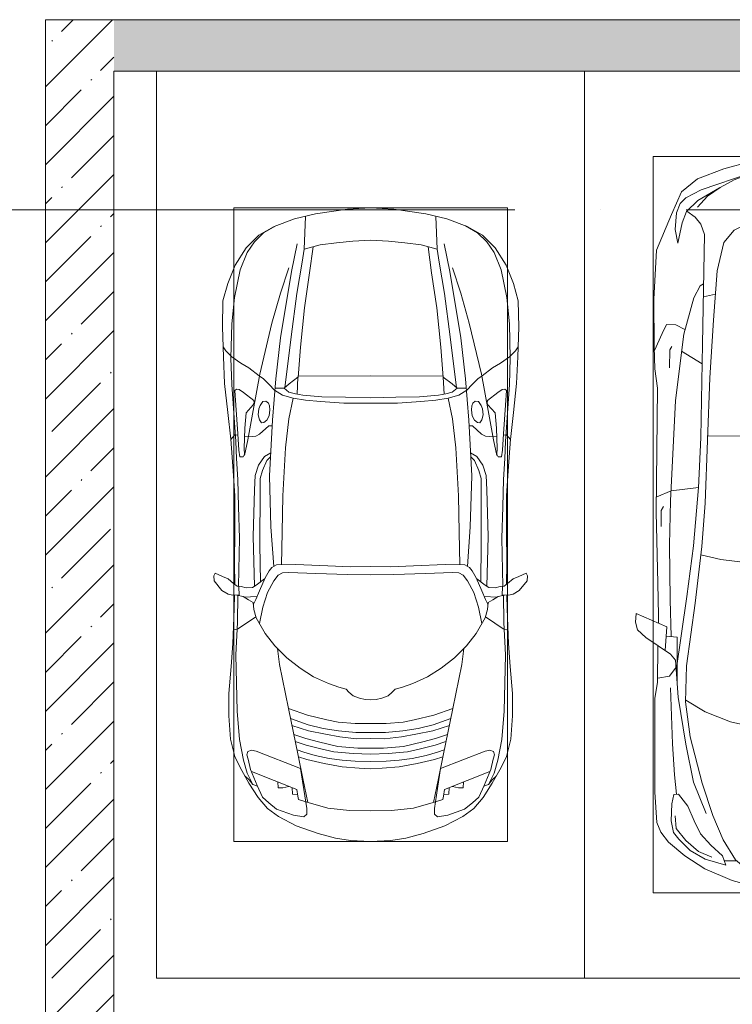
# Model space of a CAD drawing. Header units: millimetres. Extents: x -32229 to 169101, y -13689 to 125138.
# Tile 55 of 202: x -21515 to -17352, y 115608 to 121360. Entities that reach past the tile are written whole.
import ezdxf

# ---------------------------------------------------------------- set-up
doc = ezdxf.new("R2010")
doc.units = ezdxf.units.MM
doc.linetypes.add('ADSK_Линия сетки', pattern=[5000, 4000, -500, 0, -500])
for name, color, linetype, lineweight in [('A-DETL-GENF-OTLN', 7, 'Continuous', 18), ('A-WALL-____-MCUT', 7, 'Continuous', 40), ('A-WALL-____-PATT', 7, 'Continuous', 40), ('C-PRKG-____-OTLN', 7, 'Continuous', 18), ('S-GRID-____-OTLN', 7, 'Continuous', 9)]:
    doc.layers.add(name, color=color, linetype=linetype, lineweight=lineweight)
pattern_1 = [(45, (0, 0), (-228.0985, 228.0985), []), (45, (228.1, 0), (-228.0985, 228.0985), [403.225, -80.645, 6.706, -73.939])]

# ---------------------------------------------------------------- blocks, each defined once
blk = doc.blocks.new('АР_Машиноместо - 5300x2500_С-3113488--01 ЭМ')
at = {"layer": 'A-DETL-GENF-OTLN', "color": 253, "lineweight": 13, "true_color": 0xaaaaaa}
for p, q in [((1126.4, 4794.1), (970.2, 4771.8)), ((1250, 4800), (1126.4, 4794.1)), ((1250, 4800), (1373.6, 4794.1)), ((1373.6, 4794.1), (1529.8, 4771.8)), ((812.7, 4729.4), (659.1, 4669.9)), ((970.2, 4771.8), (812.7, 4729.4)), ((1122.2, 4726.4), (988.2, 4706.7)), ((1250, 4731.7), (1122.2, 4726.4)), ((1250, 4731.7), (1377.8, 4726.4)), ((1377.8, 4726.4), (1511.8, 4706.7)), ((1529.8, 4771.8), (1687.3, 4729.4)), ((1687.3, 4729.4), (1840.9, 4669.9)), ((659.1, 4669.9), (565.9, 4595.1)), ((680.7, 4606.5), (967, 4703.6)), ((873.9, 4665.1), (791.3, 4619.7)), ((988.2, 4706.7), (873.9, 4665.1)), ((1511.8, 4706.7), (1626.1, 4665.1)), ((1819.3, 4606.5), (1533, 4703.6)), ((1626.1, 4665.1), (1708.7, 4619.7)), ((1840.9, 4669.9), (1934.1, 4595.1)), ((590.7, 4560.1), (680.7, 4606.5)), ((788.5, 4617.7), (661.8, 4543.1)), ((791.3, 4619.7), (717.1, 4568.9)), ((1708.7, 4619.7), (1782.9, 4568.9)), ((1711.5, 4617.7), (1838.2, 4543.1)), ((1909.3, 4560.1), (1819.3, 4606.5)), ((565.9, 4595.1), (507.1, 4462.6)), ((557.5, 4525.7), (590.7, 4560.1)), ((717.1, 4568.9), (659.6, 4505.3)), ((1782.9, 4568.9), (1840.4, 4505.3)), ((1942.5, 4525.7), (1909.3, 4560.1)), ((1934.1, 4595.1), (1992.9, 4462.6)), ((536.4, 4471.4), (557.5, 4525.7)), ((661.8, 4543.1), (594.6, 4479.3)), ((1838.2, 4543.1), (1905.4, 4479.3)), ((1963.6, 4471.4), (1942.5, 4525.7)), ((507.1, 4462.6), (419.6, 4254.2)), ((528.4, 4374.7), (536.4, 4471.4)), ((594.6, 4479.3), (569.5, 4413.1)), ((645, 4445.5), (597.3, 4481.4)), ((679.6, 4406.3), (645, 4445.5)), ((970.5, 4419.3), (1069.6, 4447.3)), ((1069.6, 4447.3), (1167.1, 4453.2)), ((1167.1, 4453.2), (1250, 4453.9)), ((1332.9, 4453.2), (1250, 4453.9)), ((1430.4, 4447.3), (1332.9, 4453.2)), ((1529.5, 4419.3), (1430.4, 4447.3)), ((1820.4, 4406.3), (1855, 4445.5)), ((1855, 4445.5), (1902.7, 4481.4)), ((1905.4, 4479.3), (1930.5, 4413.1)), ((1971.6, 4374.7), (1963.6, 4471.4)), ((1992.9, 4462.6), (2080.4, 4254.2)), ((543.7, 4295.1), (528.4, 4374.7)), ((569.5, 4413.1), (543.7, 4295.1)), ((699.7, 4345.5), (679.6, 4406.3)), ((872.7, 4370.2), (970.5, 4419.3)), ((1627.3, 4370.2), (1529.5, 4419.3)), ((1800.3, 4345.5), (1820.4, 4406.3)), ((1930.5, 4413.1), (1956.3, 4295.1)), ((1956.3, 4295.1), (1971.6, 4374.7)), ((689.3, 3705.5), (699.7, 4345.5)), ((812.5, 4298.9), (872.7, 4370.2)), ((1687.5, 4298.9), (1627.3, 4370.2)), ((1810.7, 3705.5), (1800.3, 4345.5)), ((774.4, 4132.9), (812.5, 4298.9)), ((1725.6, 4132.9), (1687.5, 4298.9)), ((419.6, 4254.2), (403.4, 3968)), ((2080.4, 4254.2), (2096.6, 3968)), ((752.2, 3845.6), (774.4, 4132.9)), ((1747.8, 3845.6), (1725.6, 4132.9)), ((638.7, 3975.4), (675.2, 4045.5)), ((675.2, 4045.5), (694.6, 4057.6)), ((1824.8, 4045.5), (1805.4, 4057.6)), ((1861.3, 3975.4), (1824.8, 4045.5)), ((578.7, 3762.9), (638.7, 3975.4)), ((1921.3, 3762.9), (1861.3, 3975.4)), ((403.4, 3968), (405.6, 3688.5)), ((2096.6, 3968), (2094.4, 3688.5)), ((453.1, 3766.3), (478.4, 3819.3)), ((478.4, 3819.3), (532.5, 3818.1)), ((532.5, 3818.1), (585.5, 3790.5)), ((731.2, 3507.6), (752.2, 3845.6)), ((1768.8, 3507.6), (1747.8, 3845.6)), ((1967.5, 3818.1), (1914.5, 3790.5)), ((2021.6, 3819.3), (1967.5, 3818.1)), ((2046.9, 3766.3), (2021.6, 3819.3)), ((408.2, 3667), (453.1, 3766.3)), ((530.9, 3374.8), (578.7, 3762.9)), ((1969.1, 3374.8), (1921.3, 3762.9)), ((2091.8, 3667), (2046.9, 3766.3)), ((405.6, 3688.5), (409.5, 3560)), ((496.8, 3671.6), (510.1, 3691.5)), ((678.7, 3159.5), (689.3, 3705.5)), ((1821.3, 3159.5), (1810.7, 3705.5)), ((2003.2, 3671.6), (1989.9, 3691.5)), ((2094.4, 3688.5), (2090.5, 3560)), ((495.5, 3566.1), (496.8, 3671.6)), ((687.1, 3588.8), (566.5, 3663.9)), ((1812.9, 3588.8), (1933.5, 3663.9)), ((2004.5, 3566.1), (2003.2, 3671.6)), ((409.5, 3560), (426.5, 3446.8)), ((2090.5, 3560), (2073.5, 3446.8)), ((704.9, 2775.5), (731.2, 3507.6)), ((1795.1, 2775.5), (1768.8, 3507.6)), ((426.5, 3446.8), (417.5, 2723)), ((2073.5, 3446.8), (2082.5, 2723)), ((501.4, 2789.7), (530.9, 3374.8)), ((1998.6, 2789.7), (1969.1, 3374.8)), ((665.6, 2864.6), (678.7, 3159.5)), ((1834.4, 2864.6), (1821.3, 3159.5)), ((505.1, 2846.9), (420.9, 2813.3)), ((665.8, 2867.4), (505.1, 2846.9)), ((636.6, 2526.5), (665.8, 2867.4)), ((1834.2, 2867.4), (1994.9, 2846.9)), ((1863.4, 2526.5), (1834.2, 2867.4)), ((1994.9, 2846.9), (2079.1, 2813.3)), ((495.7, 2532.3), (501.4, 2789.7)), ((684.2, 2522.3), (704.9, 2775.5)), ((1815.8, 2522.3), (1795.1, 2775.5)), ((2004.3, 2532.3), (1998.6, 2789.7)), ((417.5, 2723), (428.2, 2308.5)), ((447.8, 2733.7), (459.7, 2756.2)), ((447.8, 2638.7), (447.8, 2733.7)), ((2052.2, 2733.7), (2040.3, 2756.2)), ((2052.2, 2638.7), (2052.2, 2733.7)), ((2082.5, 2723), (2071.8, 2308.5)), ((500, 2210.1), (495.7, 2532.3)), ((2000, 2210.1), (2004.3, 2532.3)), ((636.6, 2526.5), (597, 2231)), ((644.6, 2191.8), (684.2, 2522.3)), ((1855.4, 2191.8), (1815.8, 2522.3)), ((1863.4, 2526.5), (1903, 2231)), ((428.2, 2308.5), (432.3, 2119.9)), ((2071.8, 2308.5), (2067.7, 2119.9)), ((505.9, 1996), (500, 2210.1)), ((597, 2231), (535, 1798.3)), ((595.8, 1824.8), (644.6, 2191.8)), ((1904.2, 1824.8), (1855.4, 2191.8)), ((1903, 2231), (1965, 1798.3)), ((1994.1, 1996), (2000, 2210.1)), ((296.8, 2079.9), (301.4, 2130.5)), ((301.4, 2130.5), (479.9, 2052.9)), ((2198.6, 2130.5), (2020.1, 2052.9)), ((2203.2, 2079.9), (2198.6, 2130.5)), ((309.5, 2036.1), (296.8, 2079.9)), ((432.3, 2119.9), (430.7, 2073.9)), ((2067.7, 2119.9), (2069.3, 2073.9)), ((2190.5, 2036.1), (2203.2, 2079.9)), ((357.8, 1990.1), (309.5, 2036.1)), ((479.9, 2052.9), (471, 1914.3)), ((2020.1, 2052.9), (2029, 1914.3)), ((2142.2, 1990.1), (2190.5, 2036.1)), ((500.6, 1894.5), (357.8, 1990.1)), ((540.9, 1993.7), (476.3, 1997.9)), ((540.9, 1993.7), (539.8, 1733.1)), ((1959.1, 1993.7), (2023.7, 1997.9)), ((1959.1, 1993.7), (1960.2, 1733.1)), ((1999.4, 1894.5), (2142.2, 1990.1)), ((426.5, 1730.9), (427.5, 1943)), ((2073.5, 1730.9), (2072.5, 1943)), ((530.6, 1857.6), (500.6, 1894.5)), ((546.5, 1642.6), (530.6, 1857.6)), ((1953.5, 1642.6), (1969.4, 1857.6)), ((1969.4, 1857.6), (1999.4, 1894.5)), ((533.6, 1816.8), (495, 1765.3)), ((589.4, 1615.5), (595.8, 1824.8)), ((1910.6, 1615.5), (1904.2, 1824.8)), ((1966.4, 1816.8), (2005, 1765.3)), ((410.6, 1634.2), (426.5, 1730.9)), ((495, 1765.3), (426.6, 1753.4)), ((2005, 1765.3), (2073.4, 1753.4)), ((2089.4, 1634.2), (2073.5, 1730.9)), ((409.5, 1087), (410.6, 1634.2)), ((615.4, 1410.3), (589.4, 1615.5)), ((590.4, 1624.3), (703.6, 1557.1)), ((1909.6, 1624.3), (1796.4, 1557.1)), ((1884.6, 1410.3), (1910.6, 1615.5)), ((2090.5, 1087), (2089.4, 1634.2)), ((703.6, 1557.1), (852.8, 1499)), ((1796.4, 1557.1), (1647.2, 1499)), ((852.8, 1499), (1016.6, 1459.9)), ((1647.2, 1499), (1483.4, 1459.9)), ((1016.6, 1459.9), (1146.9, 1439.4)), ((1146.9, 1439.4), (1250, 1434.1)), ((1353.1, 1439.4), (1250, 1434.1)), ((1483.4, 1459.9), (1353.1, 1439.4)), ((687.4, 1141), (615.4, 1410.3)), ((1812.6, 1141), (1884.6, 1410.3)), ((749.2, 950.3), (687.4, 1141)), ((1750.8, 950.3), (1812.6, 1141)), ((420.9, 910.7), (409.5, 1087)), ((510.2, 1018.7), (521.5, 1074.5)), ((521.5, 1074.5), (548.5, 1076.2)), ((548.5, 1076.2), (603.4, 1004.8)), ((1951.5, 1076.2), (1896.6, 1004.8)), ((1978.5, 1074.5), (1951.5, 1076.2)), ((1989.8, 1018.7), (1978.5, 1074.5)), ((2079.1, 910.7), (2090.5, 1087)), ((505.7, 920), (510.2, 1018.7)), ((603.4, 1004.8), (639.1, 920)), ((1896.6, 1004.8), (1860.9, 920)), ((1994.3, 920), (1989.8, 1018.7)), ((809.1, 809.4), (749.2, 950.3)), ((1690.9, 809.4), (1750.8, 950.3)), ((445.9, 853.1), (420.9, 910.7)), ((519.1, 851.5), (505.7, 920)), ((639.1, 920), (677.4, 843.7)), ((1860.9, 920), (1822.6, 843.7)), ((1980.9, 851.5), (1994.3, 920)), ((2054.1, 853.1), (2079.1, 910.7)), ((489, 795.6), (445.9, 853.1)), ((550, 812.3), (519.1, 851.5)), ((616.5, 746.4), (550, 812.3)), ((677.4, 843.7), (737.5, 778.3)), ((881.5, 691.6), (809.1, 809.4)), ((1618.5, 691.6), (1690.9, 809.4)), ((1822.6, 843.7), (1762.5, 778.3)), ((1883.5, 746.4), (1950, 812.3)), ((1950, 812.3), (1980.9, 851.5)), ((2011, 795.6), (2054.1, 853.1)), ((584.4, 714.6), (489, 795.6)), ((737.5, 778.3), (804.5, 715.7)), ((1762.5, 778.3), (1695.5, 715.7)), ((1915.6, 714.6), (2011, 795.6)), ((701.8, 640.4), (584.4, 714.6)), ((703.5, 696.4), (616.5, 746.4)), ((824.6, 660.9), (703.5, 696.4)), ((804.5, 715.7), (824.6, 660.9)), ((941.4, 642.2), (881.5, 691.6)), ((1558.6, 642.2), (1618.5, 691.6)), ((1695.5, 715.7), (1675.4, 660.9)), ((1675.4, 660.9), (1796.5, 696.4)), ((1796.5, 696.4), (1883.5, 746.4)), ((1798.2, 640.4), (1915.6, 714.6)), ((861.8, 571.6), (701.8, 640.4)), ((888.4, 685.9), (815.2, 686.6)), ((1050.7, 599.4), (941.4, 642.2)), ((1449.3, 599.4), (1558.6, 642.2)), ((1611.6, 685.9), (1684.8, 686.6)), ((1638.2, 571.6), (1798.2, 640.4)), ((1148.8, 583), (1050.7, 599.4)), ((1250, 581.6), (1148.8, 583)), ((1250, 581.6), (1351.2, 583)), ((1351.2, 583), (1449.3, 599.4)), ((1052.6, 517.5), (861.8, 571.6)), ((1447.4, 517.5), (1638.2, 571.6)), ((1165.1, 503.1), (1052.6, 517.5)), ((1250, 500), (1165.1, 503.1)), ((1250, 500), (1334.9, 503.1)), ((1334.9, 503.1), (1447.4, 517.5))]:
    blk.add_line(p, q, dxfattribs=at)
at = {"layer": 'A-DETL-GENF-OTLN', "color": 254, "lineweight": 13, "true_color": 0xd4d4d4}
for p, q in [((694.6, 3980.4), (765.1, 3996.8)), ((1805.4, 3980.4), (1734.9, 3996.8)), ((715.1, 3168.3), (1250, 3167.3)), ((1784.9, 3168.3), (1250, 3167.3)), ((677.9, 2473), (794.6, 2446)), ((794.6, 2446), (955.7, 2426.8)), ((955.7, 2426.8), (1105.5, 2413.7)), ((1544.3, 2426.8), (1394.5, 2413.7)), ((1705.4, 2446), (1544.3, 2426.8)), ((1822.1, 2473), (1705.4, 2446)), ((1105.5, 2413.7), (1250, 2412.9)), ((1394.5, 2413.7), (1250, 2412.9)), ((513.9, 1368.9), (502.3, 1696.3)), ((1986.1, 1368.9), (1997.7, 1696.3)), ((590.3, 1367.8), (546.5, 1642.6)), ((1909.7, 1367.8), (1953.5, 1642.6)), ((524.9, 1188.6), (513.9, 1368.9)), ((636.7, 1146), (590.3, 1367.8)), ((1863.3, 1146), (1909.7, 1367.8)), ((1975.1, 1188.6), (1986.1, 1368.9)), ((537.4, 1076.1), (524.9, 1188.6)), ((1962.6, 1076.1), (1975.1, 1188.6)), ((710.2, 962.8), (636.7, 1146)), ((1789.8, 962.8), (1863.3, 1146)), ((534.5, 874.4), (528.1, 949.5)), ((1965.5, 874.4), (1971.9, 949.5)), ((591.7, 805), (534.5, 874.4)), ((1908.3, 805), (1965.5, 874.4)), ((664.7, 739.9), (591.7, 805)), ((1835.3, 739.9), (1908.3, 805)), ((742.6, 707.8), (664.7, 739.9)), ((1757.4, 707.8), (1835.3, 739.9))]:
    blk.add_line(p, q, dxfattribs=at)
at = {"layer": 'C-PRKG-____-OTLN', "color": 253, "lineweight": 13, "true_color": 0xaaaaaa}
for p, q in [((0, 0), (0, 5300)), ((2500, 0), (2500, 5300)), ((400, 4800), (2100, 4800)), ((400, 500), (400, 4800)), ((2100, 500), (2100, 4800)), ((400, 500), (2100, 500)), ((2500, 0), (0, 0))]:
    blk.add_line(p, q, dxfattribs=at)
blk = doc.blocks.new('АР_Машиноместо - 4900x2400_М__5300х2500_-V16--01 ЭМ')
at = {"layer": 'A-DETL-GENF-OTLN', "color": 253, "lineweight": 13, "true_color": 0xaaaaaa}
for p, q in [((1114.6, 4493), (927, 4466.6)), ((1250, 4500), (1114.6, 4493)), ((1250, 4500), (1385.4, 4493)), ((1385.4, 4493), (1573, 4466.6)), ((804.4, 4436.7), (686, 4391.6)), ((927, 4466.6), (804.4, 4436.7)), ((861.2, 4260.3), (869.3, 4451.1)), ((1573, 4466.6), (1695.6, 4436.7)), ((1638.8, 4260.3), (1630.7, 4451.1)), ((1695.6, 4436.7), (1814, 4391.6)), ((686, 4391.6), (596.3, 4340.6)), ((1814, 4391.6), (1903.7, 4340.6)), ((596.3, 4340.6), (522.5, 4267.9)), ((1903.7, 4340.6), (1977.5, 4267.9)), ((522.5, 4267.9), (458.6, 4167)), ((955.5, 4283.9), (861, 4259.4)), ((914, 4272.5), (893.6, 4121.6)), ((1050.4, 4297.3), (955.5, 4283.9)), ((1146, 4306.7), (1050.4, 4297.3)), ((1250, 4312), (1146, 4306.7)), ((1250, 4312), (1354, 4306.7)), ((1354, 4306.7), (1449.6, 4297.3)), ((1449.6, 4297.3), (1544.5, 4283.9)), ((1544.5, 4283.9), (1639, 4259.4)), ((1586, 4272.5), (1606.4, 4121.6)), ((1977.5, 4267.9), (2041.4, 4167)), ((458.6, 4167), (416.4, 4059.2)), ((2041.4, 4167), (2083.6, 4059.2)), ((893.6, 4121.6), (863.9, 3917.5)), ((1606.4, 4121.6), (1636.1, 3917.5)), ((416.4, 4059.2), (387.4, 3958.4)), ((2083.6, 4059.2), (2112.6, 3958.4)), ((387.4, 3958.4), (384, 3802.9)), ((863.9, 3917.5), (840.1, 3687.8)), ((1636.1, 3917.5), (1659.9, 3687.8)), ((2112.6, 3958.4), (2116, 3802.9)), ((384, 3802.9), (390.2, 3630)), ((2116, 3802.9), (2109.8, 3630)), ((403.8, 3665.5), (388.1, 3688.4)), ((840.1, 3687.8), (826.6, 3509.6)), ((1659.9, 3687.8), (1673.4, 3509.6)), ((2096.2, 3665.5), (2111.9, 3688.4)), ((390.2, 3630), (397.1, 3474.2)), ((438.6, 3629.8), (403.8, 3665.5)), ((491.4, 3594.2), (438.6, 3629.8)), ((2008.6, 3594.2), (2061.4, 3629.8)), ((2061.4, 3629.8), (2096.2, 3665.5)), ((2109.8, 3630), (2102.9, 3474.2)), ((537.9, 3567), (491.4, 3594.2)), ((598.3, 3518.6), (537.9, 3567)), ((1901.7, 3518.6), (1962.1, 3567)), ((1962.1, 3567), (2008.6, 3594.2)), ((624.9, 3501.2), (598.3, 3518.6)), ((773.2, 3472.4), (825.6, 3512.1)), ((825.6, 3512.1), (821, 3413)), ((1250, 3520.1), (827.2, 3517.2)), ((1250, 3520.1), (1672.8, 3517.2)), ((1674.4, 3512.1), (1679, 3413)), ((1726.8, 3472.4), (1674.4, 3512.1)), ((1875.1, 3501.2), (1901.7, 3518.6)), ((397.1, 3474.2), (415.7, 3305.9)), ((654.7, 3470.4), (624.9, 3501.2)), ((690.2, 3433.7), (654.7, 3470.4)), ((676.4, 3260.1), (695.7, 3502.8)), ((744.3, 3447), (773.2, 3472.4)), ((1755.7, 3447), (1726.8, 3472.4)), ((1823.6, 3260.1), (1804.3, 3502.8)), ((1809.8, 3433.7), (1845.3, 3470.4)), ((1845.3, 3470.4), (1875.1, 3501.2)), ((2102.9, 3474.2), (2084.3, 3305.9)), ((456.6, 3434.5), (466.2, 3441.1)), ((462.2, 3347.3), (456.6, 3434.5)), ((466.2, 3441.1), (481.5, 3439.1)), ((481.5, 3439.1), (508, 3422.8)), ((508, 3422.8), (566.8, 3375.1)), ((744.1, 3447.2), (691.3, 3447.2)), ((773, 3424.2), (744.1, 3447.2)), ((811.1, 3414.8), (773, 3424.2)), ((853.3, 3407.2), (811.1, 3414.8)), ((965.3, 3397.8), (853.3, 3407.2)), ((1102.5, 3394.3), (965.3, 3397.8)), ((1250, 3391.3), (1102.5, 3394.3)), ((1250, 3391.3), (1397.5, 3394.3)), ((1397.5, 3394.3), (1534.7, 3397.8)), ((1534.7, 3397.8), (1646.7, 3407.2)), ((1646.7, 3407.2), (1688.9, 3414.8)), ((1688.9, 3414.8), (1727, 3424.2)), ((1727, 3424.2), (1755.7, 3447)), ((1755.7, 3447.2), (1808.7, 3447.2)), ((1992, 3422.8), (1933.2, 3375.1)), ((2018.5, 3439.1), (1992, 3422.8)), ((2033.8, 3441.1), (2018.5, 3439.1)), ((2043.4, 3434.5), (2033.8, 3441.1)), ((2037.8, 3347.3), (2043.4, 3434.5)), ((474.8, 3179.9), (462.2, 3347.3)), ((564.6, 3349.7), (522.2, 3303.2)), ((569.7, 3360.7), (564.6, 3349.7)), ((566.8, 3375.1), (569.7, 3360.7)), ((597.1, 3327.4), (605.2, 3346.8)), ((605.2, 3346.8), (620, 3369.3)), ((620, 3369.3), (638.7, 3372.5)), ((638.7, 3372.5), (654.1, 3360.7)), ((654.1, 3360.7), (658.7, 3344.5)), ((658.7, 3344.5), (661.1, 3321.2)), ((1841.3, 3344.5), (1838.9, 3321.2)), ((1845.9, 3360.7), (1841.3, 3344.5)), ((1861.3, 3372.5), (1845.9, 3360.7)), ((1880, 3369.3), (1861.3, 3372.5)), ((1894.8, 3346.8), (1880, 3369.3)), ((1902.9, 3327.4), (1894.8, 3346.8)), ((1933.2, 3375.1), (1930.3, 3360.7)), ((1930.3, 3360.7), (1935.4, 3349.7)), ((1935.4, 3349.7), (1977.8, 3303.2)), ((2025.2, 3179.9), (2037.8, 3347.3)), ((415.7, 3305.9), (432.8, 3149.3)), ((522.2, 3303.2), (515.3, 3213.7)), ((593.6, 3292.5), (597.1, 3327.4)), ((599.8, 3262.3), (593.6, 3292.5)), ((657.2, 3286.3), (643.2, 3259.9)), ((661.1, 3321.2), (657.2, 3286.3)), ((1838.9, 3321.2), (1842.8, 3286.3)), ((1842.8, 3286.3), (1856.8, 3259.9)), ((1900.2, 3262.3), (1906.4, 3292.5)), ((1906.4, 3292.5), (1902.9, 3327.4)), ((1977.8, 3303.2), (1984.7, 3213.7)), ((2084.3, 3305.9), (2067.1, 3148.3)), ((612.1, 3245.7), (599.8, 3262.3)), ((654.5, 3228.1), (601.7, 3179.4)), ((626.8, 3246.1), (612.1, 3245.7)), ((643.2, 3259.9), (626.8, 3246.1)), ((674.6, 3227.6), (654.5, 3228.1)), ((659.3, 2936), (676.4, 3260.1)), ((1840.7, 2936), (1823.6, 3260.1)), ((1825.4, 3227.6), (1845.5, 3228.1)), ((1845.5, 3228.1), (1898.3, 3179.4)), ((1856.8, 3259.9), (1873.2, 3246.1)), ((1873.2, 3246.1), (1887.9, 3245.7)), ((1887.9, 3245.7), (1900.2, 3262.3)), ((456.9, 3174.2), (432.9, 3148.3)), ((475.2, 3173.5), (456.9, 3174.2)), ((480.8, 3085), (474.8, 3179.9)), ((515.3, 3213.7), (510.9, 3094.6)), ((558.4, 3165.4), (513.6, 3168)), ((579.5, 3167.7), (558.4, 3165.4)), ((601.7, 3179.4), (579.5, 3167.7)), ((1898.3, 3179.4), (1920.5, 3167.7)), ((1920.5, 3167.7), (1941.6, 3165.4)), ((1941.6, 3165.4), (1986.4, 3168)), ((1984.7, 3213.7), (1989.1, 3094.6)), ((2019.2, 3085), (2025.2, 3179.9)), ((2024.8, 3173.5), (2043.1, 3174.2)), ((2043.1, 3174.2), (2067.1, 3148.3)), ((432.8, 3149.3), (446, 2964.8)), ((2067.2, 3149.3), (2054, 2964.8)), ((485.6, 3046.1), (480.8, 3085)), ((512.2, 3061.4), (504.5, 3046.6)), ((510.9, 3094.6), (512.2, 3061.4)), ((1989.1, 3094.6), (1987.8, 3061.4)), ((1987.8, 3061.4), (1995.5, 3046.6)), ((2014.4, 3046.1), (2019.2, 3085)), ((504.5, 3046.6), (485.6, 3046.1)), ((643.6, 3024.6), (618.7, 2966.7)), ((665.1, 3046.1), (643.6, 3024.6)), ((1834.9, 3046.1), (1856.4, 3024.6)), ((1856.4, 3024.6), (1881.3, 2966.7)), ((1995.5, 3046.6), (2014.4, 3046.1)), ((446, 2964.8), (456.1, 2818.3)), ((618.7, 2966.7), (604.4, 2919.4)), ((667.8, 2638.3), (659.3, 2936)), ((1832.2, 2638.3), (1840.7, 2936)), ((1881.3, 2966.7), (1895.6, 2919.4)), ((2054, 2964.8), (2043.9, 2818.3)), ((604.4, 2919.4), (604.4, 2850.8)), ((1895.6, 2919.4), (1895.6, 2850.8)), ((604.4, 2850.8), (603.5, 2534.3)), ((1895.6, 2850.8), (1896.5, 2534.3)), ((456.1, 2818.3), (456.8, 2613.6)), ((2043.9, 2818.3), (2043.2, 2613.6)), ((456.8, 2613.6), (454.5, 2423.6)), ((684.8, 2406.5), (667.8, 2638.3)), ((1815.2, 2406.5), (1832.2, 2638.3)), ((2043.2, 2613.6), (2045.5, 2423.6)), ((603.5, 2534.3), (606.1, 2314.9)), ((1896.5, 2534.3), (1893.9, 2314.9)), ((454.5, 2423.6), (456, 2301.1)), ((813.8, 2416.7), (700.6, 2415.4)), ((999.2, 2409.3), (813.8, 2416.7)), ((1500.8, 2409.3), (1686.2, 2416.7)), ((1686.2, 2416.7), (1799.4, 2415.4)), ((2045.5, 2423.6), (2044, 2301.1)), ((341.2, 2366.2), (333.1, 2350.6)), ((384.4, 2347.9), (341.2, 2366.2)), ((656.7, 2380.3), (633.8, 2340.5)), ((672.8, 2399.7), (656.7, 2380.3)), ((700.6, 2415.4), (672.8, 2399.7)), ((734.3, 2368.8), (710, 2355.4)), ((772.7, 2371.5), (734.3, 2368.8)), ((929.1, 2364.1), (772.7, 2371.5)), ((1115.2, 2358.7), (929.1, 2364.1)), ((1132.7, 2404.6), (999.2, 2409.3)), ((1250, 2357.8), (1115.2, 2358.7)), ((1250, 2406.6), (1132.7, 2404.6)), ((1250, 2406.6), (1367.3, 2404.6)), ((1250, 2357.8), (1384.8, 2358.7)), ((1367.3, 2404.6), (1500.8, 2409.3)), ((1384.8, 2358.7), (1570.9, 2364.1)), ((1570.9, 2364.1), (1727.3, 2371.5)), ((1727.3, 2371.5), (1765.7, 2368.8)), ((1765.7, 2368.8), (1790, 2355.4)), ((1799.4, 2415.4), (1827.2, 2399.7)), ((1827.2, 2399.7), (1843.3, 2380.3)), ((1843.3, 2380.3), (1866.2, 2340.5)), ((2115.6, 2347.9), (2158.8, 2366.2)), ((2158.8, 2366.2), (2166.9, 2350.6)), ((333.1, 2350.6), (335.2, 2322.3)), ((335.2, 2322.3), (381.7, 2266.4)), ((417.4, 2333.8), (384.4, 2347.9)), ((449.8, 2306.1), (417.4, 2333.8)), ((470, 2290), (449.8, 2306.1)), ((630.6, 2332.9), (580.6, 2296)), ((633.8, 2340.5), (600.8, 2263)), ((685.1, 2322.3), (647.3, 2254.2)), ((710, 2355.4), (685.1, 2322.3)), ((1790, 2355.4), (1814.9, 2322.3)), ((1814.9, 2322.3), (1852.7, 2254.2)), ((1866.2, 2340.5), (1899.2, 2263)), ((1869.4, 2332.9), (1919.4, 2296)), ((2030, 2290), (2050.2, 2306.1)), ((2050.2, 2306.1), (2082.6, 2333.8)), ((2082.6, 2333.8), (2115.6, 2347.9)), ((2164.8, 2322.3), (2118.3, 2266.4)), ((2166.9, 2350.6), (2164.8, 2322.3)), ((381.7, 2266.4), (417.4, 2243.4)), ((417.4, 2243.4), (445.1, 2238.7)), ((493.6, 2288.6), (470, 2290)), ((482, 2235.6), (479.1, 2288.7)), ((523.3, 2281.2), (493.6, 2288.6)), ((559, 2282.6), (523.3, 2281.2)), ((580.6, 2296), (559, 2282.6)), ((600.8, 2263), (579.9, 2213.8)), ((647.3, 2254.2), (619.7, 2168.6)), ((1852.7, 2254.2), (1880.3, 2168.6)), ((1899.2, 2263), (1920.1, 2213.8)), ((1919.4, 2296), (1941, 2282.6)), ((1941, 2282.6), (1976.7, 2281.2)), ((1976.7, 2281.2), (2006.4, 2288.6)), ((2006.4, 2288.6), (2030, 2290)), ((2018, 2235.6), (2020.9, 2288.7)), ((2082.6, 2243.4), (2054.9, 2238.7)), ((2118.3, 2266.4), (2082.6, 2243.4)), ((445.1, 2238.7), (481.8, 2239.5)), ((453, 2159.1), (455, 2238.9)), ((505.1, 2230), (467.5, 2239.2)), ((536.7, 2211.8), (505.1, 2230)), ((586.6, 2231.3), (510.1, 2227.1)), ((564.3, 2195.4), (536.7, 2211.8)), ((567.1, 2153.8), (564.3, 2195.4)), ((579.9, 2213.8), (564.9, 2186.5)), ((1913.4, 2231.3), (1989.9, 2227.1)), ((1920.1, 2213.8), (1935.1, 2186.5)), ((1932.9, 2153.8), (1935.7, 2195.4)), ((1935.7, 2195.4), (1963.3, 2211.8)), ((1963.3, 2211.8), (1994.9, 2230)), ((1994.9, 2230), (2032.5, 2239.2)), ((2054.9, 2238.7), (2018.2, 2239.5)), ((2047, 2159.1), (2045, 2238.9)), ((444.9, 1956.8), (453, 2159.1)), ((580.7, 2105.7), (567.1, 2153.8)), ((619.7, 2168.6), (600.3, 2072.7)), ((1880.3, 2168.6), (1899.7, 2072.7)), ((1919.3, 2105.7), (1932.9, 2153.8)), ((2055.1, 1956.8), (2047, 2159.1)), ((525.5, 2074.6), (475.1, 2041)), ((578.8, 2112.6), (525.5, 2074.6)), ((634.6, 2015), (580.7, 2105.7)), ((1865.4, 2015), (1919.3, 2105.7)), ((1921.2, 2112.6), (1974.5, 2074.6)), ((1974.5, 2074.6), (2024.9, 2041)), ((475.1, 2041), (447.5, 2034.4)), ((690.7, 1941.6), (634.6, 2015)), ((1809.3, 1941.6), (1865.4, 2015)), ((2024.9, 2041), (2052.5, 2034.4)), ((434.8, 1820.7), (444.9, 1956.8)), ((2065.2, 1820.7), (2055.1, 1956.8)), ((761.1, 1871.7), (690.7, 1941.6)), ((718.3, 1834.2), (705.7, 1926.7)), ((1738.9, 1871.7), (1809.3, 1941.6)), ((1781.7, 1834.2), (1794.3, 1926.7)), ((837.5, 1812.1), (761.1, 1871.7)), ((1662.5, 1812.1), (1738.9, 1871.7)), ((422, 1662.9), (434.8, 1820.7)), ((770, 1576.5), (718.3, 1834.2)), ((917, 1761.1), (837.5, 1812.1)), ((1583, 1761.1), (1662.5, 1812.1)), ((1730, 1576.5), (1781.7, 1834.2)), ((2078, 1662.9), (2065.2, 1820.7)), ((1004.2, 1721.4), (917, 1761.1)), ((1495.8, 1721.4), (1583, 1761.1)), ((1064.9, 1700.5), (1004.2, 1721.4)), ((1107.2, 1689.8), (1064.9, 1700.5)), ((1123.5, 1670.9), (1107.2, 1689.8)), ((1147.5, 1650.5), (1123.5, 1670.9)), ((1352.5, 1650.5), (1376.5, 1670.9)), ((1376.5, 1670.9), (1392.8, 1689.8)), ((1392.8, 1689.8), (1435.1, 1700.5)), ((1435.1, 1700.5), (1495.8, 1721.4)), ((422, 1534.1), (422, 1662.9)), ((1184.7, 1635.7), (1147.5, 1650.5)), ((1217.8, 1629.1), (1184.7, 1635.7)), ((1217.8, 1629.1), (1250, 1626.8)), ((1282.2, 1629.1), (1250, 1626.8)), ((1282.2, 1629.1), (1315.3, 1635.7)), ((1315.3, 1635.7), (1352.5, 1650.5)), ((2078, 1534.1), (2078, 1662.9)), ((826.8, 1300.9), (770, 1576.5)), ((881.7, 1536.4), (770, 1576.5)), ((1618.3, 1536.4), (1730, 1576.5)), ((1673.2, 1300.9), (1730, 1576.5)), ((430.8, 1396.6), (422, 1534.1)), ((884.3, 1480.8), (782, 1518.1)), ((994.9, 1509.3), (881.7, 1536.4)), ((1060, 1496.1), (994.9, 1509.3)), ((1159.3, 1489.1), (1060, 1496.1)), ((1340.7, 1489.1), (1440, 1496.1)), ((1440, 1496.1), (1505.1, 1509.3)), ((1505.1, 1509.3), (1618.3, 1536.4)), ((1615.7, 1480.8), (1718, 1518.1)), ((2069.2, 1396.6), (2078, 1534.1)), ((887, 1446.5), (790.4, 1477.3)), ((973.4, 1459.7), (884.3, 1480.8)), ((986.2, 1425.6), (887, 1446.5)), ((1061.9, 1445.7), (973.4, 1459.7)), ((1163.9, 1435.1), (1061.9, 1445.7)), ((1250, 1488.3), (1159.3, 1489.1)), ((1250, 1488.3), (1340.7, 1489.1)), ((1336.1, 1435.1), (1438.1, 1445.7)), ((1438.1, 1445.7), (1526.6, 1459.7)), ((1513.8, 1425.6), (1613, 1446.5)), ((1526.6, 1459.7), (1615.7, 1480.8)), ((1613, 1446.5), (1709.6, 1477.3)), ((455.7, 1296.1), (430.8, 1396.6)), ((871.4, 1401.1), (800.5, 1424.6)), ((873.8, 1361.2), (809.9, 1383.1)), ((945.3, 1380.6), (871.4, 1401.1)), ((1059, 1354.8), (945.3, 1380.6)), ((1070, 1410.4), (986.2, 1425.6)), ((1168.3, 1399.8), (1070, 1410.4)), ((1250, 1435.1), (1163.9, 1435.1)), ((1250, 1400.1), (1168.3, 1399.8)), ((1250, 1435.1), (1336.1, 1435.1)), ((1250, 1400.1), (1331.7, 1399.8)), ((1331.7, 1399.8), (1430, 1410.4)), ((1430, 1410.4), (1513.8, 1425.6)), ((1441, 1354.8), (1554.7, 1380.6)), ((1554.7, 1380.6), (1628.6, 1401.1)), ((1626.2, 1361.2), (1690.1, 1383.1)), ((1628.6, 1401.1), (1699.5, 1424.6)), ((2044.3, 1296.1), (2069.2, 1396.6)), ((527.2, 1305.2), (531.8, 1326)), ((531.8, 1326), (554.4, 1333.3)), ((554.4, 1333.3), (580.7, 1327.1)), ((580.7, 1327.1), (841.1, 1225.9)), ((859.1, 1321.2), (819.9, 1334.4)), ((958.3, 1341.1), (873.8, 1361.2)), ((1035, 1323.2), (958.3, 1341.1)), ((1148.3, 1312.4), (1035, 1323.2)), ((1174.5, 1344.2), (1059, 1354.8)), ((1250, 1344.9), (1174.5, 1344.2)), ((1250, 1344.9), (1325.5, 1344.2)), ((1325.5, 1344.2), (1441, 1354.8)), ((1351.7, 1312.4), (1465, 1323.2)), ((1465, 1323.2), (1541.7, 1341.1)), ((1541.7, 1341.1), (1626.2, 1361.2)), ((1640.9, 1321.2), (1680.1, 1334.4)), ((1919.3, 1327.1), (1658.9, 1225.9)), ((1945.6, 1333.3), (1919.3, 1327.1)), ((1968.2, 1326), (1945.6, 1333.3)), ((1972.8, 1305.2), (1968.2, 1326)), ((487.4, 1232.1), (455.7, 1296.1)), ((535, 1280.6), (527.2, 1305.2)), ((548.2, 1220.1), (535, 1280.6)), ((853.8, 1167.4), (826.8, 1300.9)), ((876.3, 1278.7), (828.3, 1293.7)), ((925.2, 1301.6), (859.1, 1321.2)), ((978.6, 1254.6), (876.3, 1278.7)), ((1007.1, 1283.7), (925.2, 1301.6)), ((1083.6, 1274.6), (1007.1, 1283.7)), ((1159.1, 1267.9), (1083.6, 1274.6)), ((1250, 1309.3), (1148.3, 1312.4)), ((1250, 1266.6), (1159.1, 1267.9)), ((1250, 1309.3), (1351.7, 1312.4)), ((1250, 1266.6), (1340.9, 1267.9)), ((1340.9, 1267.9), (1416.4, 1274.6)), ((1416.4, 1274.6), (1492.9, 1283.7)), ((1492.9, 1283.7), (1574.8, 1301.6)), ((1521.4, 1254.6), (1623.7, 1278.7)), ((1574.8, 1301.6), (1640.9, 1321.2)), ((1623.7, 1278.7), (1671.7, 1293.7)), ((1646.2, 1167.4), (1673.2, 1300.9)), ((1951.8, 1220.1), (1965, 1280.6)), ((1965, 1280.6), (1972.8, 1305.2)), ((2012.6, 1232.1), (2044.3, 1296.1)), ((539.3, 1140.4), (487.4, 1232.1)), ((586.9, 1126.3), (548.2, 1220.1)), ((841.1, 1225.9), (877.7, 991.4)), ((1084.1, 1236), (978.6, 1254.6)), ((1182.5, 1227.5), (1084.1, 1236)), ((1250, 1223.7), (1182.5, 1227.5)), ((1250, 1223.7), (1317.5, 1227.5)), ((1317.5, 1227.5), (1415.9, 1236)), ((1415.9, 1236), (1521.4, 1254.6)), ((1658.9, 1225.9), (1622.3, 991.4)), ((1913.1, 1126.3), (1951.8, 1220.1)), ((1960.7, 1140.4), (2012.6, 1232.1)), ((540.4, 1159.6), (516.2, 1180.5)), ((561.3, 1132.6), (540.4, 1159.6)), ((882.6, 1027.5), (853.8, 1167.4)), ((1617.4, 1027.5), (1646.2, 1167.4)), ((1938.7, 1132.6), (1959.6, 1159.6)), ((1959.6, 1159.6), (1983.8, 1180.5)), ((593.2, 1056.8), (539.3, 1140.4)), ((589, 1121.6), (561.3, 1132.6)), ((617.9, 1057.3), (586.9, 1126.3)), ((1882.1, 1057.3), (1913.1, 1126.3)), ((1906.8, 1056.8), (1960.7, 1140.4)), ((1911, 1121.6), (1938.7, 1132.6)), ((647.2, 992.8), (593.2, 1056.8)), ((654.7, 1024.4), (617.9, 1057.3)), ((1845.3, 1024.4), (1882.1, 1057.3)), ((1852.8, 992.8), (1906.8, 1056.8)), ((711.9, 946.2), (647.2, 992.8)), ((700.9, 989.1), (655, 1024.3)), ((800.1, 952.6), (700.9, 989.1)), ((1000.2, 994.5), (871.4, 1031.3)), ((877.7, 991.4), (877.7, 958.9)), ((1127.4, 979.8), (1000.2, 994.5)), ((1250, 977.6), (1127.4, 979.8)), ((1250, 977.6), (1372.6, 979.8)), ((1372.6, 979.8), (1499.8, 994.5)), ((1499.8, 994.5), (1628.6, 1031.3)), ((1622.3, 991.4), (1622.3, 958.9)), ((1699.9, 952.6), (1799.1, 989.1)), ((1788.1, 946.2), (1852.8, 992.8)), ((1799.1, 989.1), (1845, 1024.3)), ((815.8, 891), (711.9, 946.2)), ((859, 944.1), (800.1, 952.6)), ((877.7, 958.9), (859, 944.1)), ((1622.3, 958.9), (1641, 944.1)), ((1641, 944.1), (1699.9, 952.6)), ((1684.2, 891), (1788.1, 946.2)), ((943.3, 845.1), (815.8, 891)), ((1556.7, 845.1), (1684.2, 891)), ((1044.2, 818.6), (943.3, 845.1)), ((1132.7, 806), (1044.2, 818.6)), ((1250, 800), (1132.7, 806)), ((1250, 800), (1367.3, 806)), ((1367.3, 806), (1455.8, 818.6)), ((1455.8, 818.6), (1556.7, 845.1))]:
    blk.add_line(p, q, dxfattribs=at)
at = {"layer": 'A-DETL-GENF-OTLN', "color": 254, "lineweight": 13, "true_color": 0xd4d4d4}
for p, q in [((696.3, 4395.8), (625, 4354.8)), ((1803.7, 4395.8), (1875, 4354.8)), ((625, 4354.8), (571.5, 4303.1)), ((1875, 4354.8), (1928.5, 4303.1)), ((571.5, 4303.1), (527.8, 4239.8)), ((786.9, 4128.3), (821.1, 4289.8)), ((849, 4182.8), (861.2, 4260.3)), ((1651, 4182.8), (1638.8, 4260.3)), ((1713.1, 4128.3), (1678.9, 4289.8)), ((1928.5, 4303.1), (1972.2, 4239.8)), ((527.8, 4239.8), (488.6, 4138.1)), ((1972.2, 4239.8), (2011.4, 4138.1)), ((722.7, 4001.8), (771.7, 4149.8)), ((819.4, 4000.8), (849, 4182.8)), ((1680.6, 4000.8), (1651, 4182.8)), ((1777.3, 4001.8), (1728.3, 4149.8)), ((488.6, 4138.1), (454.7, 3976.8)), ((723.2, 3741.5), (786.9, 4128.3)), ((1776.8, 3741.5), (1713.1, 4128.3)), ((2011.4, 4138.1), (2045.3, 3976.8)), ((454.7, 3976.8), (438.6, 3823.4)), ((673.6, 3827.1), (722.7, 4001.8)), ((785.7, 3746.6), (819.4, 4000.8)), ((1714.3, 3746.6), (1680.6, 4000.8)), ((1826.4, 3827.1), (1777.3, 4001.8)), ((2045.3, 3976.8), (2061.4, 3823.4)), ((438.6, 3823.4), (434.2, 3623.7)), ((602.3, 3530.2), (673.6, 3827.1)), ((1897.7, 3530.2), (1826.4, 3827.1)), ((2061.4, 3823.4), (2065.8, 3623.7)), ((695.7, 3502.8), (723.2, 3741.5)), ((765.5, 3589.1), (785.7, 3746.6)), ((1734.5, 3589.1), (1714.3, 3746.6)), ((1804.3, 3502.8), (1776.8, 3741.5)), ((434.2, 3623.7), (439.5, 3468.5)), ((2065.8, 3623.7), (2060.5, 3468.5)), ((749.1, 3450.8), (765.5, 3589.1)), ((1750.9, 3450.8), (1734.5, 3589.1)), ((564, 3316.2), (602.3, 3530.2)), ((1936, 3316.2), (1897.7, 3530.2)), ((439.5, 3468.5), (462, 3136.6)), ((2060.5, 3468.5), (2038, 3136.6)), ((734.6, 3405.8), (688.5, 3435.5)), ((797.1, 3388.2), (734.6, 3405.8)), ((1702.9, 3388.2), (1765.4, 3405.8)), ((1765.4, 3405.8), (1811.5, 3435.5)), ((771.7, 3268.5), (797.1, 3388.2)), ((870, 3377.1), (797.1, 3388.2)), ((957.1, 3368.9), (870, 3377.1)), ((1093.5, 3360.7), (957.1, 3368.9)), ((1250, 3360.7), (1093.5, 3360.7)), ((1250, 3360.7), (1406.5, 3360.7)), ((1406.5, 3360.7), (1542.9, 3368.9)), ((1542.9, 3368.9), (1630, 3377.1)), ((1630, 3377.1), (1702.9, 3388.2)), ((1728.3, 3268.5), (1702.9, 3388.2)), ((532.7, 3145.9), (564, 3316.2)), ((1967.3, 3145.9), (1936, 3316.2)), ((752.8, 3099), (771.7, 3268.5)), ((1747.2, 3099), (1728.3, 3268.5)), ((462, 3136.6), (466.3, 3036.3)), ((512.5, 3053.2), (532.7, 3145.9)), ((1987.5, 3053.2), (1967.3, 3145.9)), ((2038, 3136.6), (2033.7, 3036.3)), ((629, 3048.1), (666.7, 3069.7)), ((737.8, 2818.3), (752.8, 3099)), ((1762.2, 2818.3), (1747.2, 3099)), ((1871, 3048.1), (1833.3, 3069.7)), ((466.3, 3036.3), (473.9, 2913.7)), ((575.7, 2937.4), (595.2, 2997.9)), ((595.2, 2997.9), (629, 3048.1)), ((1904.8, 2997.9), (1871, 3048.1)), ((1924.3, 2937.4), (1904.8, 2997.9)), ((2033.7, 3036.3), (2026.1, 2913.7)), ((571.6, 2853.3), (575.7, 2937.4)), ((1928.4, 2853.3), (1924.3, 2937.4)), ((473.9, 2913.7), (477.8, 2754.7)), ((2026.1, 2913.7), (2022.2, 2754.7)), ((564.4, 2580.5), (571.6, 2853.3)), ((1935.6, 2580.5), (1928.4, 2853.3)), ((733.8, 2606.7), (737.8, 2818.3)), ((1766.2, 2606.7), (1762.2, 2818.3)), ((477.8, 2754.7), (483.3, 2571.4)), ((2022.2, 2754.7), (2016.7, 2571.4)), ((728.4, 2415.7), (733.8, 2606.7)), ((1771.6, 2415.7), (1766.2, 2606.7)), ((483.3, 2571.4), (478, 2290)), ((570.6, 2291.4), (564.4, 2580.5)), ((1929.4, 2291.4), (1935.6, 2580.5)), ((2016.7, 2571.4), (2022, 2290)), ((471.8, 2077.7), (474.5, 2239.3)), ((2028.2, 2077.7), (2025.5, 2239.3)), ((462.8, 1889.5), (471.8, 2077.7)), ((2037.2, 1889.5), (2028.2, 2077.7)), ((470.9, 1561.4), (462.8, 1889.5)), ((2029.1, 1561.4), (2037.2, 1889.5)), ((483.4, 1395.6), (470.9, 1561.4)), ((2016.6, 1395.6), (2029.1, 1561.4)), ((507.4, 1274.3), (483.4, 1395.6)), ((1992.6, 1274.3), (2016.6, 1395.6)), ((527.9, 1198.6), (507.4, 1274.3)), ((1972.1, 1198.6), (1992.6, 1274.3)), ((818.8, 1102.9), (554, 1208.1)), ((1681.2, 1102.9), (1946, 1208.1)), ((561.7, 1132.1), (527.9, 1198.6)), ((1938.3, 1132.1), (1972.1, 1198.6)), ((709.1, 1112.7), (708.2, 1146.9)), ((737.7, 1113.6), (709.1, 1112.7)), ((772.6, 1121.3), (737.7, 1113.6)), ((792.9, 1076.2), (791.2, 1114.5)), ((824.1, 1063.7), (818.8, 1102.9)), ((1675.9, 1063.7), (1681.2, 1102.9)), ((1707.1, 1076.2), (1708.8, 1114.5)), ((1727.4, 1121.3), (1762.3, 1113.6)), ((1762.3, 1113.6), (1790.9, 1112.7)), ((1790.9, 1112.7), (1791.8, 1146.9)), ((823.3, 1074.4), (792.9, 1076.2)), ((827.7, 1045), (824.1, 1063.7)), ((871.3, 1031.9), (827.7, 1045)), ((1628.7, 1031.9), (1672.3, 1045)), ((1672.3, 1045), (1675.9, 1063.7)), ((1676.7, 1074.4), (1707.1, 1076.2))]:
    blk.add_line(p, q, dxfattribs=at)
at = {"layer": 'C-PRKG-____-OTLN', "color": 253, "lineweight": 13, "true_color": 0xaaaaaa}
for p, q in [((0, 0), (0, 5300)), ((2500, 0), (2500, 5300)), ((450, 4500), (2050, 4500)), ((450, 800), (450, 4500)), ((2050, 800), (2050, 4500)), ((450, 800), (2050, 800)), ((2500, 0), (0, 0))]:
    blk.add_line(p, q, dxfattribs=at)
blk = doc.blocks.new('Наметкина 10_РД_АР_П_отсоединено_rvt-1--01 ЭМ')
at = {"layer": 'A-WALL-____-PATT', "lineweight": 5, "true_color": 0xaaaaaa}
h = blk.add_hatch(dxfattribs=at)
h.set_pattern_fill('FP_1', color=253, style=0, pattern_type=2)
h.set_pattern_definition(pattern_1)
h.paths.add_polyline_path([(-21364.7, 98350), (-20964.7, 98350), (-20964.7, 121360), (-21364.7, 121360), (-21364.7, 98709)])
h = blk.add_hatch(dxfattribs=at)
h.set_pattern_fill('FP_1', color=253, style=0, pattern_type=2)
h.set_pattern_definition(pattern_1)
h.paths.add_polyline_path([(11535.3, 121060), (19235.3, 121060), (19235.3, 121360), (-20964.7, 121360), (-20964.7, 121060), (11135.3, 121060)])
at = {"layer": 'A-WALL-____-MCUT', "color": 253, "lineweight": 13, "true_color": 0xaaaaaa}
for p, q in [((-21364.7, 121360), (-21364.7, 98350)), ((-20964.7, 121360), (-21364.7, 121360)), ((19235.3, 121360), (-20964.7, 121360)), ((-20964.7, 98350), (-20964.7, 121060)), ((-20964.7, 121060), (-13164.7, 121060))]:
    blk.add_line(p, q, dxfattribs=at)
at = {"layer": 'C-PRKG-____-OTLN', "color": 253, "lineweight": 13, "true_color": 0xaaaaaa}
for name, p in [('АР_Машиноместо - 4900x2400_М__5300х2500_-V16--01 ЭМ', (-20714.7, 115760)), ('АР_Машиноместо - 5300x2500_С-3113488--01 ЭМ', (-18214.7, 115760))]:
    blk.add_blockref(name, p, dxfattribs=at)

msp = doc.modelspace()

# ---------------------------------------------------------------- linework, layer by layer
at = {"layer": 'S-GRID-____-OTLN', "color": 253, "linetype": 'ADSK_Линия сетки', "true_color": 0xaaaaaa}
msp.add_line((131381.2, 120250), (-30593.4, 120250), dxfattribs=at)

# ---------------------------------------------------------------- block references
at = {"lineweight": 5}
msp.add_blockref('Наметкина 10_РД_АР_П_отсоединено_rvt-1--01 ЭМ', (0, 0), dxfattribs=at)

doc.saveas('drawing.dxf')
